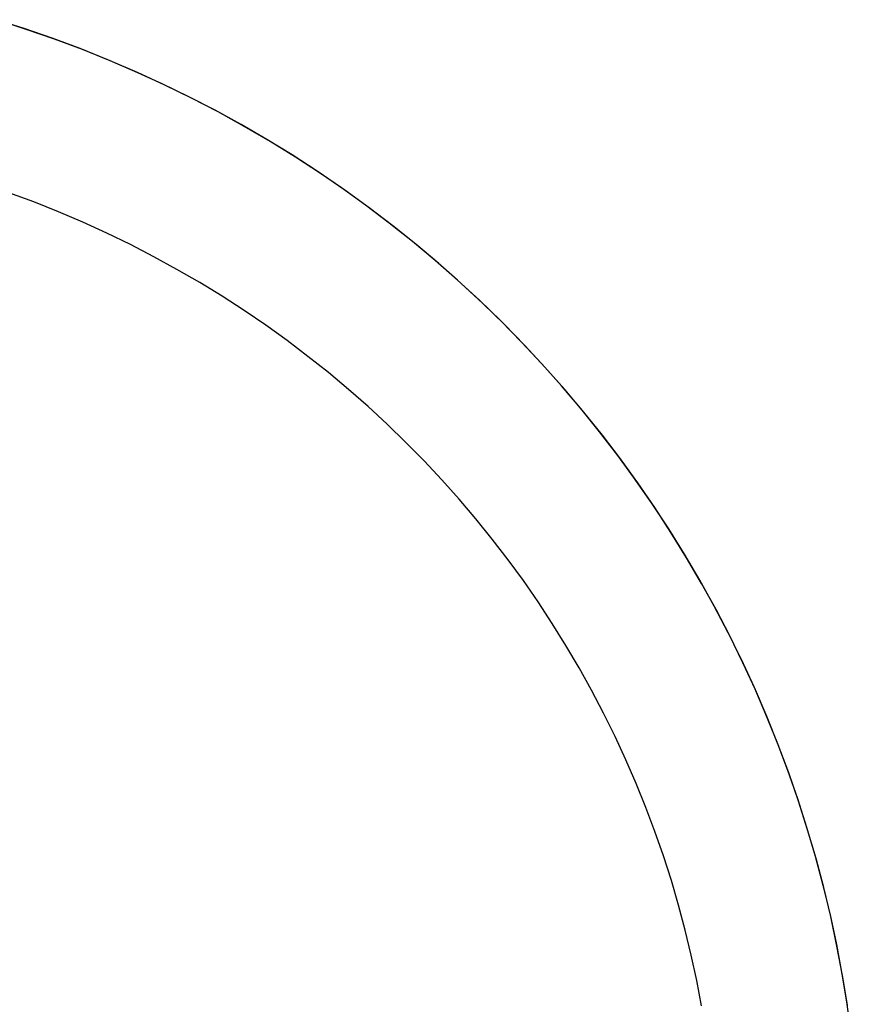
# Model space of a CAD drawing. Extents: x -5 to 5, y -2 to 2.
# Tile 59 of 59: x 3.5 to 4.5, y 0.2 to 1.4. Entities that reach past the tile are written whole.
import ezdxf

# ---------------------------------------------------------------- set-up
doc = ezdxf.new("R2010")
doc.units = 0

msp = doc.modelspace()

# ---------------------------------------------------------------- linework, layer by layer
at = {"layer": 'solid extract', "color": 5, "linetype": 'CONTINUOUS'}
for p, q in [((3.469493, 1.424631, -3.029655), (3.434522, 1.435684, -3.032643)), ((3.471993, 1.423806, -2.976703), (3.436822, 1.434986, -2.980039)), ((3.504152, 1.412739, -3.026467), (3.469493, 1.424631, -3.029655)), ((3.506866, 1.411767, -2.973144), (3.471993, 1.423806, -2.976703)), ((3.538503, 1.400005, -3.023087), (3.504152, 1.412739, -3.026467)), ((3.541421, 1.398879, -2.969369), (3.506866, 1.411767, -2.973144)), ((3.572529, 1.386438, -3.019523), (3.538503, 1.400005, -3.023087)), ((3.575632, 1.385153, -2.96539), (3.541421, 1.398879, -2.969369)), ((3.60618, 1.372059, -3.015787), (3.572529, 1.386438, -3.019523)), ((3.609468, 1.370602, -2.961219), (3.575632, 1.385153, -2.96539)), ((3.639479, 1.356859, -3.011885), (3.60618, 1.372059, -3.015787)), ((3.642915, 1.355234, -2.956865), (3.609468, 1.370602, -2.961219)), ((3.672379, 1.34086, -3.007829), (3.639479, 1.356859, -3.011885)), ((3.675965, 1.339056, -2.952339), (3.642915, 1.355234, -2.956865)), ((3.704861, 1.324073, -3.003629), (3.672379, 1.34086, -3.007829)), ((3.708581, 1.322086, -2.947654), (3.675965, 1.339056, -2.952339)), ((3.736932, 1.306495, -2.999294), (3.704861, 1.324073, -3.003629)), ((3.740777, 1.304319, -2.942818), (3.708581, 1.322086, -2.947654)), ((3.76854, 1.288156, -2.994838), (3.736932, 1.306495, -2.999294)), ((3.772511, 1.285779, -2.937846), (3.740777, 1.304319, -2.942818)), ((3.799698, 1.269048, -2.990268), (3.76854, 1.288156, -2.994838)), ((3.803764, 1.266477, -2.932751), (3.772511, 1.285779, -2.937846)), ((3.830379, 1.249188, -2.985596), (3.799698, 1.269048, -2.990268)), ((3.834519, 1.246426, -2.927545), (3.803764, 1.266477, -2.932751)), ((3.860549, 1.228599, -2.980838), (3.830379, 1.249188, -2.985596)), ((3.864758, 1.22564, -2.922242), (3.834519, 1.246426, -2.927545)), ((3.890225, 1.207269, -2.975998), (3.860549, 1.228599, -2.980838)), ((3.894465, 1.204132, -2.916855), (3.864758, 1.22564, -2.922242)), ((3.481482, 1.211198, -3.176712), (3.450865, 1.222543, -3.179719)), ((3.511789, 1.199119, -3.173544), (3.481482, 1.211198, -3.176712)), ((3.919363, 1.18523, -2.971093), (3.890225, 1.207269, -2.975998)), ((3.923623, 1.181914, -2.911396), (3.894465, 1.204132, -2.916855)), ((3.541741, 1.186327, -3.170225), (3.511789, 1.199119, -3.173544)), ((3.571357, 1.172813, -3.166761), (3.541741, 1.186327, -3.170225)), ((3.947957, 1.162487, -2.966133), (3.919363, 1.18523, -2.971093)), ((3.952217, 1.159001, -2.905879), (3.923623, 1.181914, -2.911396)), ((3.600595, 1.158602, -3.163163), (3.571357, 1.172813, -3.166761)), ((3.629438, 1.143702, -3.159442), (3.600595, 1.158602, -3.163163)), ((3.976004, 1.139042, -2.961128), (3.947957, 1.162487, -2.966133)), ((3.980234, 1.135403, -2.900316), (3.952217, 1.159001, -2.905879)), ((3.657891, 1.128113, -3.155602), (3.629438, 1.143702, -3.159442)), ((3.685908, 1.111865, -3.15166), (3.657891, 1.128113, -3.155602)), ((4.003459, 1.11493, -2.956093), (3.976004, 1.139042, -2.961128)), ((4.007661, 1.111134, -2.894721), (3.980234, 1.135403, -2.900316)), ((3.713499, 1.09495, -3.14762), (3.685908, 1.111865, -3.15166)), ((4.030339, 1.090137, -2.951037), (4.003459, 1.11493, -2.956093)), ((4.034477, 1.086212, -2.889108), (4.007661, 1.111134, -2.894721)), ((3.740642, 1.077388, -3.143495), (3.713499, 1.09495, -3.14762)), ((4.056614, 1.064691, -2.945972), (4.030339, 1.090137, -2.951037)), ((4.060668, 1.060653, -2.883489), (4.034477, 1.086212, -2.889108)), ((3.767305, 1.059199, -3.139297), (3.740642, 1.077388, -3.143495)), ((3.793504, 1.040375, -3.135031), (3.767305, 1.059199, -3.139297)), ((4.082259, 1.038611, -2.940913), (4.056614, 1.064691, -2.945972)), ((4.086223, 1.034465, -2.877878), (4.060668, 1.060653, -2.883489)), ((3.819201, 1.020947, -3.130713), (3.793504, 1.040375, -3.135031)), ((4.107287, 1.011887, -2.935867), (4.082259, 1.038611, -2.940913)), ((4.111131, 1.007664, -2.872287), (4.086223, 1.034465, -2.877878)), ((3.844389, 1.000919, -3.12635), (3.819201, 1.020947, -3.130713)), ((4.131654, 0.98456, -2.93085), (4.107287, 1.011887, -2.935867)), ((4.135376, 0.980265, -2.86673), (4.111131, 1.007664, -2.872287)), ((3.869067, 0.980297, -3.121953), (3.844389, 1.000919, -3.12635)), ((4.155366, 0.956624, -2.92587), (4.131654, 0.98456, -2.93085)), ((3.893198, 0.959113, -3.117535), (3.869067, 0.980297, -3.121953)), ((4.158946, 0.952284, -2.861218), (4.135376, 0.980265, -2.86673)), ((3.916794, 0.937356, -3.113103), (3.893198, 0.959113, -3.117535)), ((4.178406, 0.928094, -2.920939), (4.155366, 0.956624, -2.92587)), ((4.181828, 0.923733, -2.855765), (4.158946, 0.952284, -2.861218)), ((3.93983, 0.915053, -3.108668), (3.916794, 0.937356, -3.113103)), ((4.200744, 0.899006, -2.916073), (4.178406, 0.928094, -2.920939)), ((4.20401, 0.894629, -2.850383), (4.181828, 0.923733, -2.855765)), ((3.962288, 0.892222, -3.104244), (3.93983, 0.915053, -3.108668)), ((4.222392, 0.869343, -2.911277), (4.200744, 0.899006, -2.916073)), ((3.984177, 0.868856, -3.099836), (3.962288, 0.892222, -3.104244)), ((4.225479, 0.864986, -2.845084), (4.20401, 0.894629, -2.850383)), ((4.005462, 0.844993, -3.095459), (3.984177, 0.868856, -3.099836)), ((4.243317, 0.839143, -2.906566), (4.222392, 0.869343, -2.911277)), ((4.246236, 0.834802, -2.839878), (4.225479, 0.864986, -2.845084)), ((4.026147, 0.820629, -3.091121), (4.005462, 0.844993, -3.095459)), ((4.263508, 0.808421, -2.90195), (4.243317, 0.839143, -2.906566)), ((4.266254, 0.804115, -2.83478), (4.246236, 0.834802, -2.839878)), ((4.046221, 0.795778, -3.08683), (4.026147, 0.820629, -3.091121)), ((4.282965, 0.777174, -2.897439), (4.263508, 0.808421, -2.90195)), ((4.285525, 0.772934, -2.8298), (4.266254, 0.804115, -2.83478)), ((4.065658, 0.770474, -3.0826), (4.046221, 0.795778, -3.08683)), ((4.301655, 0.745449, -2.893046), (4.282965, 0.777174, -2.897439)), ((4.08447, 0.744702, -3.078436), (4.065658, 0.770474, -3.0826)), ((4.304037, 0.741275, -2.82495), (4.285525, 0.772934, -2.8298)), ((4.102631, 0.718499, -3.074352), (4.08447, 0.744702, -3.078436)), ((4.319582, 0.713233, -2.888778), (4.301655, 0.745449, -2.893046)), ((4.321775, 0.709162, -2.820243), (4.304037, 0.741275, -2.82495)), ((4.120131, 0.691875, -3.070355), (4.102631, 0.718499, -3.074352)), ((4.336728, 0.680557, -2.884646), (4.319582, 0.713233, -2.888778)), ((4.338736, 0.676599, -2.815686), (4.321775, 0.709162, -2.820243)), ((4.136974, 0.664831, -3.066452), (4.120131, 0.691875, -3.070355)), ((4.353071, 0.647455, -2.880663), (4.336728, 0.680557, -2.884646)), ((4.354893, 0.643634, -2.811296), (4.338736, 0.676599, -2.815686)), ((4.153132, 0.637408, -3.062658), (4.136974, 0.664831, -3.066452)), ((4.368617, 0.61391, -2.876834), (4.353071, 0.647455, -2.880663)), ((4.370248, 0.610262, -2.807078), (4.354893, 0.643634, -2.811296)), ((4.168612, 0.609595, -3.058975), (4.153132, 0.637408, -3.062658)), ((4.183399, 0.581419, -3.055414), (4.168612, 0.609595, -3.058975)), ((4.383339, 0.579976, -2.873172), (4.368617, 0.61391, -2.876834)), ((4.384791, 0.576501, -2.803043), (4.370248, 0.610262, -2.807078)), ((4.197477, 0.552909, -3.051986), (4.183399, 0.581419, -3.055414)), ((4.397232, 0.545655, -2.869683), (4.383339, 0.579976, -2.873172)), ((4.398512, 0.542369, -2.799199), (4.384791, 0.576501, -2.803043)), ((4.210852, 0.524051, -3.048693), (4.197477, 0.552909, -3.051986)), ((4.41029, 0.510961, -2.866376), (4.397232, 0.545655, -2.869683)), ((4.411402, 0.507882, -2.795557), (4.398512, 0.542369, -2.799199)), ((4.223504, 0.494892, -3.045547), (4.210852, 0.524051, -3.048693)), ((4.422489, 0.475946, -2.863262), (4.41029, 0.510961, -2.866376)), ((4.423451, 0.473061, -2.792125), (4.411402, 0.507882, -2.795557)), ((4.23543, 0.465433, -3.042554), (4.223504, 0.494892, -3.045547)), ((4.433833, 0.440591, -2.860344), (4.422489, 0.475946, -2.863262)), ((4.434654, 0.437912, -2.78891), (4.423451, 0.473061, -2.792125)), ((4.246627, 0.435685, -3.039719), (4.23543, 0.465433, -3.042554)), ((4.444306, 0.404944, -2.857633), (4.433833, 0.440591, -2.860344)), ((4.444995, 0.402479, -2.785921), (4.434654, 0.437912, -2.78891)), ((4.257077, 0.405691, -3.037053), (4.246627, 0.435685, -3.039719)), ((4.266786, 0.375435, -3.034556), (4.257077, 0.405691, -3.037053)), ((4.453896, 0.369032, -2.855134), (4.444306, 0.404944, -2.857633)), ((4.454467, 0.366776, -2.783167), (4.444995, 0.402479, -2.785921)), ((4.275741, 0.344956, -3.032238), (4.266786, 0.375435, -3.034556)), ((4.462604, 0.332848, -2.852853), (4.453896, 0.369032, -2.855134)), ((4.463065, 0.330817, -2.780652), (4.454467, 0.366776, -2.783167)), ((4.283933, 0.314278, -3.030104), (4.275741, 0.344956, -3.032238)), ((4.470413, 0.296457, -2.850797), (4.462604, 0.332848, -2.852853)), ((4.470779, 0.294632, -2.778384), (4.463065, 0.330817, -2.780652)), ((4.291367, 0.28339, -3.028157), (4.283933, 0.314278, -3.030104)), ((4.477321, 0.259849, -2.84897), (4.470413, 0.296457, -2.850797)), ((4.477601, 0.258253, -2.77637), (4.470779, 0.294632, -2.778384)), ((4.298028, 0.252348, -3.026404), (4.291367, 0.28339, -3.028157)), ((4.483322, 0.223056, -2.847377), (4.477321, 0.259849, -2.84897)), ((4.483528, 0.221688, -2.774613), (4.477601, 0.258253, -2.77637)), ((4.303917, 0.22114, -3.024847), (4.298028, 0.252348, -3.026404)), ((4.488407, 0.186129, -2.846022), (4.483322, 0.223056, -2.847377))]:
    msp.add_line(p, q, dxfattribs=at)

doc.saveas('drawing.dxf')
